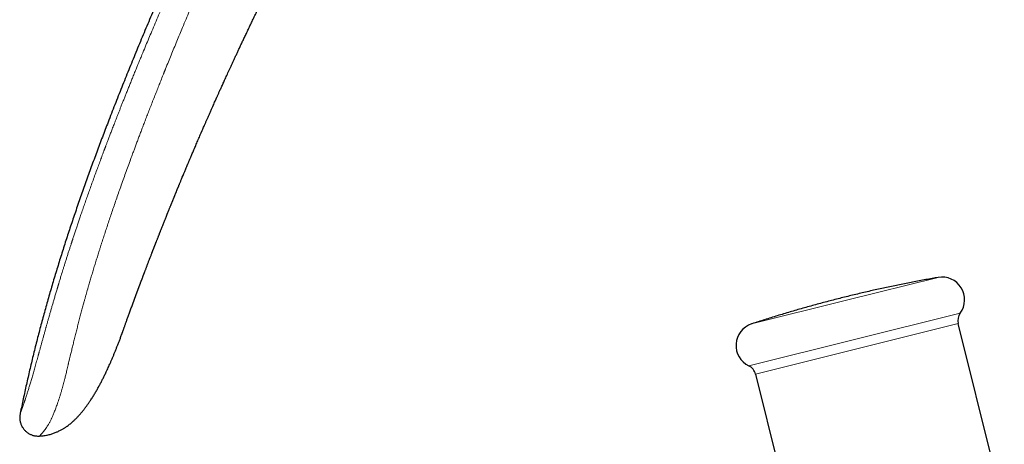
# Model space of a CAD drawing. Header units: millimetres. Extents: x 8 to 736, y 12 to 522.
# Tile 2 of 58: x 29 to 107, y 422 to 456. Entities that reach past the tile are written whole.
import ezdxf

# ---------------------------------------------------------------- set-up
doc = ezdxf.new("R2010")
doc.units = ezdxf.units.MM

msp = doc.modelspace()

# ---------------------------------------------------------------- linework, layer by layer
at = {"color": 252, "linetype": 'Continuous', "lineweight": 0}
for p, q in [((101.635, 435.319), (94.402, 433.516)), ((94.402, 433.516), (86.895, 431.644)), ((86.674, 428.342), (103.381, 432.508)), ((103.218, 431.676), (87.208, 427.684))]:
    msp.add_line(p, q, dxfattribs=at)
at = {"color": 7, "linetype": 'Continuous', "lineweight": 30}
for p, q in [((106.86, 417.069), (103.218, 431.676)), ((37.164, 430.856), (37.162, 430.852)), ((87.208, 427.684), (90.85, 413.077)), ((30.606, 422.798), (30.652, 422.799)), ((30.622, 422.799), (30.652, 422.799)), ((30.654, 422.801), (30.652, 422.799))]:
    msp.add_line(p, q, dxfattribs=at)
for centre, radius, start, end in [((101.939, 433.56), 1.785, 323.86147, 99.81183), ((104.188, 431.918), 1, 143.86147, 194), ((87.453, 429.948), 1.785, 108.18817, 244.13853), ((86.238, 427.442), 1, 14, 64.13853)]:
    msp.add_arc(centre, radius, start, end, dxfattribs=at)
for points, knots in [([(78.5, 521.207), (78.156, 520.784), (77.469, 519.939), (76.45, 518.664), (75.439, 517.385), (74.439, 516.101), (73.448, 514.813), (72.485, 513.546), (71.55, 512.299), (70.642, 511.073), (69.742, 509.843), (68.85, 508.61), (67.967, 507.372), (67.092, 506.131), (66.225, 504.886), (65.367, 503.638), (64.517, 502.385), (63.679, 501.136), (62.855, 499.891), (62.043, 498.65), (61.239, 497.405), (60.438, 496.149), (59.64, 494.882), (58.845, 493.603), (58.058, 492.321), (57.278, 491.035), (56.511, 489.753), (55.756, 488.474), (55.013, 487.2), (54.277, 485.922), (53.502, 484.56), (52.69, 483.111), (51.842, 481.576), (51.005, 480.035), (50.178, 478.49), (49.36, 476.939), (48.578, 475.431), (47.829, 473.967), (47.114, 472.548), (46.406, 471.124), (45.706, 469.695), (45.015, 468.263), (44.344, 466.854), (43.693, 465.468), (43.063, 464.106), (42.439, 462.74), (41.823, 461.37), (41.213, 459.997), (40.61, 458.62), (40.014, 457.24), (39.424, 455.855), (38.84, 454.467), (38.266, 453.084), (37.703, 451.705), (37.15, 450.332), (36.605, 448.954), (36.095, 447.642), (35.619, 446.398), (35.177, 445.22), (34.742, 444.04), (34.315, 442.857), (33.896, 441.671), (33.494, 440.505), (33.108, 439.359), (32.739, 438.233), (32.379, 437.104), (32.028, 435.973), (31.688, 434.84), (31.357, 433.703), (31.038, 432.564), (30.729, 431.422), (30.432, 430.278), (30.147, 429.137), (29.876, 428.001), (29.617, 426.869), (29.368, 425.735), (29.212, 424.976), (29.134, 424.597)], [0, 0, 0, 0, 0.0149538, 0.0298821, 0.0447858, 0.0596659, 0.074523, 0.0893581, 0.103326, 0.1172757, 0.131208, 0.1451234, 0.1590228, 0.1729068, 0.186776, 0.2006311, 0.2144728, 0.2283018, 0.2418721, 0.2554313, 0.2689802, 0.2825192, 0.2962949, 0.3100618, 0.3238204, 0.3375714, 0.3513154, 0.3648078, 0.3782946, 0.3917764, 0.4052538, 0.4212933, 0.4373283, 0.4533597, 0.4693884, 0.4854155, 0.5014417, 0.5159792, 0.5305174, 0.5450569, 0.5595984, 0.5741424, 0.5886896, 0.602409, 0.6161322, 0.6298597, 0.6435921, 0.6573299, 0.6710738, 0.6848245, 0.6985827, 0.7123492, 0.726124, 0.73966, 0.753202, 0.7667489, 0.7802997, 0.7917997, 0.8033009, 0.8148023, 0.8263029, 0.837802, 0.8492989, 0.8601362, 0.8709705, 0.8818017, 0.8926294, 0.9034534, 0.9142739, 0.9250909, 0.9359047, 0.9467162, 0.9575264, 0.9681431, 0.9787604, 0.989379, 1, 1, 1, 1]), ([(41.709, 442.68), (41.72, 442.706), (41.746, 442.769), (41.785, 442.865), (41.828, 442.968), (41.942, 443.241), (42.08, 443.573), (42.222, 443.911), (42.28, 444.049), (42.302, 444.102), (42.31, 444.12), (42.318, 444.139), (42.325, 444.156), (42.338, 444.187), (42.359, 444.237), (42.39, 444.311), (42.425, 444.394), (42.464, 444.487), (42.508, 444.59), (42.555, 444.702), (42.607, 444.824), (42.663, 444.956), (42.723, 445.097), (42.787, 445.247), (42.856, 445.408), (42.927, 445.574), (43.001, 445.746), (43.077, 445.924), (43.157, 446.11), (43.241, 446.304), (43.332, 446.516), (43.4, 446.671), (43.439, 446.763), (43.447, 446.78), (43.453, 446.793), (43.458, 446.806), (43.464, 446.819), (43.47, 446.833), (43.498, 446.898), (43.547, 447.011), (43.619, 447.175), (43.696, 447.352), (43.781, 447.547), (43.876, 447.762), (43.975, 447.987), (44.079, 448.222), (44.187, 448.467), (44.286, 448.691), (44.376, 448.892), (44.451, 449.062), (44.512, 449.198), (44.548, 449.278), (44.561, 449.307), (44.564, 449.315), (44.568, 449.323), (44.572, 449.331), (44.575, 449.339), (44.579, 449.347), (44.587, 449.365), (44.601, 449.397), (44.622, 449.444), (44.647, 449.499), (44.675, 449.561), (44.706, 449.631), (44.742, 449.711), (44.784, 449.804), (44.832, 449.91), (44.883, 450.025), (44.939, 450.149), (45, 450.282), (45.064, 450.423), (45.132, 450.573), (45.204, 450.732), (45.281, 450.901), (45.363, 451.081), (45.45, 451.271), (45.541, 451.471), (45.637, 451.68), (45.738, 451.898), (45.843, 452.126), (45.951, 452.359), (46.062, 452.598), (46.175, 452.84), (46.292, 453.091), (46.413, 453.351), (46.539, 453.619), (46.669, 453.895), (46.809, 454.19), (46.957, 454.504), (47.116, 454.837), (47.28, 455.18), (47.449, 455.533), (47.624, 455.897), (47.804, 456.27), (47.991, 456.653), (48.182, 457.046), (48.38, 457.45), (48.564, 457.825), (48.735, 458.17), (48.891, 458.485), (49.017, 458.739), (49.113, 458.93), (49.177, 459.058), (49.241, 459.187), (49.306, 459.316), (49.371, 459.447), (49.487, 459.676), (49.651, 460.002), (49.863, 460.42), (50.07, 460.829), (50.274, 461.227), (50.474, 461.617), (50.67, 461.997), (50.856, 462.357), (51.033, 462.698), (51.202, 463.022), (51.367, 463.337), (51.528, 463.644), (51.685, 463.943), (51.839, 464.235), (51.99, 464.519), (52.136, 464.794), (52.279, 465.062), (52.418, 465.323), (52.553, 465.575), (52.683, 465.815), (52.805, 466.043), (52.922, 466.26), (53.036, 466.469), (53.146, 466.672), (53.259, 466.88), (53.375, 467.094), (53.494, 467.311), (53.607, 467.518), (53.715, 467.715), (53.818, 467.902), (53.914, 468.076), (54.003, 468.238), (54.086, 468.387), (54.164, 468.527), (54.237, 468.659), (54.304, 468.78), (54.366, 468.891), (54.422, 468.992), (54.473, 469.084), (54.521, 469.169), (54.564, 469.246), (54.602, 469.316), (54.637, 469.377), (54.667, 469.431), (54.692, 469.477), (54.714, 469.515), (54.731, 469.545), (54.74, 469.563), (54.745, 469.57)], [0, 0, 0, 0, 0.0027665, 0.0068636, 0.0104153, 0.013967, 0.0365196, 0.0464427, 0.0508089, 0.051495, 0.0521811, 0.0528672, 0.0535533, 0.0539581, 0.0562856, 0.0589635, 0.0619917, 0.0653703, 0.0690992, 0.0731786, 0.0776082, 0.0823883, 0.0875187, 0.0929995, 0.0988307, 0.1050122, 0.1111614, 0.1176221, 0.1243943, 0.1314779, 0.138873, 0.147506, 0.1484653, 0.1489348, 0.1494063, 0.1498799, 0.1503555, 0.1508331, 0.1513128, 0.1574801, 0.1632549, 0.1692827, 0.1767888, 0.1846536, 0.1928771, 0.2014593, 0.2104002, 0.2196998, 0.2260341, 0.2325246, 0.2383655, 0.2409738, 0.241268, 0.2415625, 0.2418574, 0.2421525, 0.2424479, 0.2427436, 0.2430396, 0.2444953, 0.2462247, 0.2482277, 0.2505043, 0.2530545, 0.2558783, 0.2593951, 0.2632606, 0.2674749, 0.2720379, 0.2769497, 0.2821132, 0.2876131, 0.2934494, 0.2996221, 0.3062676, 0.3132633, 0.3206093, 0.3283055, 0.336352, 0.3447488, 0.3534958, 0.3621328, 0.371086, 0.3803556, 0.3899415, 0.3998437, 0.4100622, 0.420597, 0.4325507, 0.4448871, 0.4576063, 0.4707082, 0.4841928, 0.4980602, 0.5123103, 0.5269432, 0.5419588, 0.5573572, 0.5688926, 0.5806338, 0.5925809, 0.5973307, 0.6021123, 0.6069256, 0.6117707, 0.6166476, 0.6215562, 0.637572, 0.6532424, 0.6685673, 0.6835467, 0.6981806, 0.7124691, 0.7264121, 0.7388897, 0.751077, 0.762974, 0.7745808, 0.7858972, 0.7969233, 0.8076592, 0.8181047, 0.82826, 0.8381249, 0.8476996, 0.856984, 0.8654719, 0.8737018, 0.8816737, 0.8893874, 0.8968431, 0.9054861, 0.9137541, 0.9216473, 0.9291657, 0.9363092, 0.9430778, 0.9491163, 0.9548215, 0.9601935, 0.9652323, 0.9699378, 0.9740866, 0.9779366, 0.9814877, 0.9847399, 0.9876934, 0.990348, 0.9927037, 0.9947607, 0.9965188, 0.997978, 0.9991384, 1, 1, 1, 1]), ([(38.012, 433.203), (38.017, 433.217), (38.026, 433.242), (38.039, 433.277), (38.051, 433.308), (38.062, 433.338), (38.073, 433.369), (38.087, 433.407), (38.103, 433.449), (38.12, 433.495), (38.135, 433.538), (38.151, 433.58), (38.168, 433.625), (38.185, 433.673), (38.203, 433.722), (38.221, 433.769), (38.235, 433.807), (38.245, 433.835), (38.252, 433.854), (38.259, 433.874), (38.268, 433.897), (38.277, 433.922), (38.286, 433.945), (38.292, 433.963), (38.298, 433.978), (38.304, 433.994), (38.312, 434.014), (38.32, 434.037), (38.329, 434.06), (38.337, 434.082), (38.345, 434.104), (38.354, 434.128), (38.364, 434.156), (38.375, 434.185), (38.385, 434.213), (38.395, 434.237), (38.404, 434.262), (38.414, 434.288), (38.424, 434.318), (38.435, 434.347), (38.445, 434.374), (38.455, 434.399), (38.465, 434.426), (38.475, 434.453), (38.484, 434.478), (38.493, 434.501), (38.501, 434.523), (38.51, 434.547), (38.52, 434.574), (38.531, 434.603), (38.544, 434.639), (38.561, 434.682), (38.58, 434.735), (38.601, 434.79), (38.621, 434.843), (38.637, 434.885), (38.65, 434.92), (38.66, 434.947), (38.671, 434.975), (38.681, 435.001), (38.692, 435.031), (38.705, 435.065), (38.72, 435.106), (38.741, 435.161), (38.765, 435.226), (38.792, 435.297), (38.816, 435.361), (38.837, 435.416), (38.855, 435.464), (38.87, 435.503), (38.882, 435.535), (38.893, 435.565), (38.905, 435.595), (38.917, 435.628), (38.932, 435.666), (38.949, 435.712), (38.971, 435.768), (38.996, 435.835), (39.026, 435.913), (39.059, 436), (39.095, 436.094), (39.132, 436.193), (39.172, 436.297), (39.213, 436.405), (39.255, 436.515), (39.296, 436.622), (39.336, 436.725), (39.378, 436.832), (39.42, 436.943), (39.463, 437.055), (39.503, 437.157), (39.535, 437.24), (39.561, 437.307), (39.581, 437.36), (39.601, 437.41), (39.619, 437.458), (39.637, 437.504), (39.653, 437.546), (39.669, 437.587), (39.685, 437.629), (39.703, 437.676), (39.722, 437.724), (39.74, 437.771), (39.757, 437.814), (39.774, 437.857), (39.79, 437.898), (39.805, 437.937), (39.819, 437.973), (39.833, 438.009), (39.848, 438.048), (39.865, 438.091), (39.884, 438.139), (39.906, 438.196), (39.933, 438.264), (39.964, 438.344), (39.998, 438.43), (40.031, 438.516), (40.063, 438.597), (40.093, 438.672), (40.12, 438.741), (40.145, 438.804), (40.168, 438.862), (40.19, 438.919), (40.213, 438.978), (40.238, 439.041), (40.265, 439.108), (40.3, 439.197), (40.342, 439.304), (40.393, 439.433), (40.446, 439.565), (40.499, 439.699), (40.55, 439.827), (40.6, 439.953), (40.653, 440.084), (40.697, 440.194), (40.73, 440.278), (40.752, 440.333), (40.775, 440.39), (40.8, 440.452), (40.826, 440.517), (40.852, 440.58), (40.877, 440.644), (40.905, 440.713), (40.936, 440.789), (40.968, 440.869), (41, 440.948), (41.031, 441.023), (41.059, 441.093), (41.085, 441.158), (41.11, 441.219), (41.135, 441.279), (41.16, 441.343), (41.188, 441.41), (41.216, 441.478), (41.243, 441.546), (41.269, 441.61), (41.295, 441.672), (41.319, 441.733), (41.344, 441.792), (41.367, 441.85), (41.391, 441.907), (41.414, 441.965), (41.438, 442.024), (41.463, 442.082), (41.488, 442.144), (41.514, 442.208), (41.54, 442.272), (41.564, 442.33), (41.581, 442.371), (41.593, 442.399), (41.601, 442.418), (41.61, 442.441), (41.622, 442.47), (41.639, 442.51), (41.66, 442.563), (41.688, 442.63), (41.708, 442.677), (41.718, 442.703)], [0, 0, 0, 0, 0.005358, 0.009667, 0.013119, 0.0162, 0.020473, 0.024638, 0.029982, 0.035592, 0.041004, 0.045263, 0.050309, 0.056937, 0.061935, 0.067417, 0.072988, 0.07511, 0.076989, 0.079216, 0.081872, 0.084906, 0.08756, 0.089574, 0.090958, 0.092708, 0.094997, 0.097767, 0.100363, 0.102596, 0.105033, 0.107572, 0.110666, 0.114171, 0.117252, 0.119778, 0.122196, 0.125168, 0.128503, 0.13173, 0.134615, 0.137342, 0.140027, 0.143162, 0.145928, 0.148177, 0.150578, 0.153056, 0.155921, 0.159168, 0.162333, 0.167081, 0.172834, 0.179169, 0.184497, 0.18945, 0.192434, 0.195339, 0.198164, 0.200909, 0.20376, 0.207305, 0.211588, 0.216565, 0.224494, 0.231952, 0.238538, 0.244246, 0.249169, 0.253201, 0.256392, 0.259336, 0.262203, 0.265842, 0.269552, 0.274098, 0.279979, 0.286909, 0.294889, 0.303923, 0.314014, 0.323896, 0.33462, 0.346104, 0.35736, 0.368597, 0.379262, 0.389355, 0.401971, 0.413553, 0.424099, 0.433608, 0.43938, 0.44484, 0.450034, 0.454962, 0.459623, 0.464279, 0.468044, 0.472387, 0.477309, 0.482463, 0.487306, 0.491833, 0.496043, 0.500634, 0.504625, 0.508073, 0.511717, 0.515785, 0.520278, 0.525193, 0.530555, 0.538035, 0.546344, 0.555483, 0.5646, 0.572985, 0.580742, 0.587888, 0.59444, 0.600412, 0.60604, 0.612079, 0.618674, 0.625683, 0.633063, 0.646295, 0.658792, 0.673214, 0.687545, 0.700587, 0.712933, 0.726887, 0.741484, 0.747243, 0.752876, 0.758653, 0.765176, 0.772289, 0.778847, 0.784658, 0.792366, 0.800313, 0.808583, 0.817344, 0.824815, 0.83221, 0.838929, 0.845195, 0.851356, 0.857777, 0.864944, 0.872318, 0.879275, 0.88597, 0.892445, 0.898729, 0.904863, 0.911171, 0.916742, 0.922852, 0.929068, 0.935207, 0.941233, 0.948393, 0.955121, 0.961239, 0.966554, 0.968234, 0.970005, 0.972399, 0.975445, 0.979145, 0.984978, 0.99193, 1, 1, 1, 1]), ([(101.634, 435.319), (101.479, 435.292), (101.151, 435.235), (100.652, 435.145), (100.136, 435.049), (99.621, 434.951), (99.106, 434.85), (98.591, 434.746), (98.077, 434.64), (97.564, 434.532), (97.051, 434.42), (96.539, 434.306), (96.027, 434.19), (95.516, 434.071), (95.005, 433.949), (94.495, 433.825), (93.986, 433.698), (93.477, 433.569), (92.969, 433.437), (92.461, 433.303), (91.954, 433.166), (91.448, 433.026), (90.943, 432.884), (90.438, 432.739), (89.934, 432.592), (89.431, 432.442), (88.929, 432.29), (88.427, 432.135), (87.926, 431.977), (87.426, 431.817), (87.083, 431.706), (86.907, 431.648), (86.897, 431.645)], [0, 0, 0, 0, 0.03104, 0.06556, 0.100081, 0.134603, 0.169126, 0.203649, 0.238173, 0.272699, 0.307225, 0.341752, 0.37628, 0.410808, 0.445338, 0.479869, 0.5144, 0.548932, 0.583466, 0.618, 0.652535, 0.68707, 0.721607, 0.756145, 0.790683, 0.825222, 0.859763, 0.894304, 0.928846, 0.963389, 0.997932, 1, 1, 1, 1]), ([(37.163, 430.854), (37.163, 430.854), (37.164, 430.856), (37.168, 430.869), (37.175, 430.89), (37.186, 430.918), (37.199, 430.956), (37.215, 431.001), (37.234, 431.054), (37.256, 431.115), (37.28, 431.182), (37.307, 431.258), (37.336, 431.34), (37.368, 431.429), (37.403, 431.525), (37.44, 431.628), (37.479, 431.738), (37.521, 431.854), (37.565, 431.977), (37.612, 432.106), (37.661, 432.242), (37.713, 432.384), (37.766, 432.531), (37.821, 432.682), (37.878, 432.837), (37.936, 432.996), (37.982, 433.121), (38.008, 433.193), (38.014, 433.21)], [0, 0, 0, 0, 0.039771, 0.079455, 0.119125, 0.158855, 0.198719, 0.238788, 0.279135, 0.319361, 0.359276, 0.39895, 0.438456, 0.477869, 0.517262, 0.55671, 0.595828, 0.634879, 0.673945, 0.713105, 0.75244, 0.79203, 0.83195, 0.87082, 0.909804, 0.948966, 0.988369, 1, 1, 1, 1]), ([(30.654, 422.801), (30.666, 422.801), (30.736, 422.802), (30.862, 422.812), (31.032, 422.832), (31.194, 422.859), (31.349, 422.892), (31.497, 422.93), (31.638, 422.972), (31.772, 423.018), (31.899, 423.066), (32.019, 423.115), (32.136, 423.168), (32.25, 423.223), (32.36, 423.281), (32.462, 423.338), (32.557, 423.394), (32.644, 423.448), (32.74, 423.51), (32.849, 423.586), (32.972, 423.676), (33.105, 423.781), (33.249, 423.903), (33.403, 424.043), (33.556, 424.192), (33.708, 424.351), (33.858, 424.518), (34.004, 424.69), (34.146, 424.867), (34.284, 425.047), (34.419, 425.231), (34.549, 425.416), (34.692, 425.627), (34.846, 425.864), (35.008, 426.127), (35.161, 426.388), (35.307, 426.647), (35.423, 426.861), (35.513, 427.03), (35.577, 427.154), (35.64, 427.278), (35.702, 427.4), (35.764, 427.525), (35.827, 427.653), (35.892, 427.789), (35.963, 427.94), (36.041, 428.107), (36.125, 428.291), (36.212, 428.485), (36.302, 428.69), (36.395, 428.906), (36.49, 429.132), (36.585, 429.362), (36.68, 429.595), (36.774, 429.83), (36.869, 430.074), (36.967, 430.328), (37.066, 430.59), (37.131, 430.769), (37.165, 430.859)], [0, 0, 0, 0, 0.003134, 0.019257, 0.034831, 0.049868, 0.064376, 0.07836, 0.091819, 0.104753, 0.11716, 0.129036, 0.140378, 0.152444, 0.163831, 0.174537, 0.184558, 0.193893, 0.202591, 0.216234, 0.230162, 0.244383, 0.262916, 0.281951, 0.301497, 0.32156, 0.342143, 0.36324, 0.383593, 0.404378, 0.4254, 0.446169, 0.466664, 0.49542, 0.52365, 0.551364, 0.57857, 0.605271, 0.6182, 0.631006, 0.643692, 0.656256, 0.668734, 0.681745, 0.695514, 0.710041, 0.72757, 0.746088, 0.765594, 0.786087, 0.807564, 0.830024, 0.853466, 0.87582, 0.899, 0.923007, 0.947843, 0.973507, 1, 1, 1, 1]), ([(29.134, 424.597), (29.127, 424.566), (29.114, 424.502), (29.099, 424.404), (29.091, 424.301), (29.09, 424.193), (29.1, 424.081), (29.12, 423.965), (29.15, 423.848), (29.189, 423.732), (29.239, 423.618), (29.297, 423.51), (29.363, 423.408), (29.436, 423.313), (29.516, 423.226), (29.601, 423.147), (29.691, 423.075), (29.785, 423.01), (29.883, 422.953), (29.984, 422.905), (30.088, 422.866), (30.162, 422.843), (30.202, 422.835), (30.206, 422.834)], [0, 0, 0, 0, 0.04201, 0.085057, 0.129895, 0.176933, 0.22625, 0.277625, 0.330586, 0.384508, 0.438716, 0.492596, 0.54571, 0.597889, 0.649278, 0.700097, 0.750428, 0.800264, 0.84958, 0.898396, 0.946827, 0.995118, 1, 1, 1, 1]), ([(30.206, 422.834), (30.206, 422.834), (30.242, 422.824), (30.318, 422.812), (30.432, 422.8), (30.544, 422.796), (30.618, 422.798), (30.652, 422.799)], [0, 0, 0, 0, 0.000979, 0.252014, 0.507363, 0.770271, 1, 1, 1, 1])]:
    msp.add_open_spline(points, degree=3, knots=knots, dxfattribs=at)
at = {"color": 252, "linetype": 'Continuous', "lineweight": 0}
for points, knots in [([(29.134, 424.597), (29.134, 424.598), (29.135, 424.6), (29.141, 424.616), (29.151, 424.642), (29.164, 424.676), (29.18, 424.718), (29.197, 424.765), (29.211, 424.801), (29.219, 424.823), (29.222, 424.829), (29.224, 424.835), (29.226, 424.841), (29.228, 424.847), (29.231, 424.853), (29.238, 424.873), (29.252, 424.909), (29.272, 424.963), (29.294, 425.021), (29.317, 425.083), (29.341, 425.149), (29.366, 425.219), (29.392, 425.294), (29.42, 425.373), (29.45, 425.457), (29.476, 425.536), (29.501, 425.607), (29.521, 425.667), (29.535, 425.71), (29.543, 425.734), (29.545, 425.742), (29.548, 425.749), (29.55, 425.757), (29.553, 425.764), (29.567, 425.806), (29.592, 425.885), (29.631, 426.005), (29.671, 426.13), (29.713, 426.262), (29.755, 426.399), (29.799, 426.542), (29.845, 426.69), (29.892, 426.844), (29.94, 427.004), (29.989, 427.17), (30.039, 427.341), (30.091, 427.518), (30.144, 427.701), (30.198, 427.888), (30.253, 428.081), (30.31, 428.282), (30.369, 428.492), (30.428, 428.702), (30.487, 428.912), (30.529, 429.063), (30.556, 429.161), (30.567, 429.203), (30.579, 429.245), (30.591, 429.288), (30.603, 429.331), (30.615, 429.374), (30.627, 429.417), (30.655, 429.521), (30.702, 429.689), (30.767, 429.926), (30.835, 430.172), (30.907, 430.429), (30.981, 430.695), (31.043, 430.918), (31.091, 431.092), (31.122, 431.204), (31.151, 431.307), (31.178, 431.402), (31.205, 431.498), (31.245, 431.642), (31.3, 431.836), (31.37, 432.083), (31.443, 432.34), (31.519, 432.607), (31.599, 432.883), (31.681, 433.167), (31.766, 433.46), (31.855, 433.762), (31.947, 434.073), (32.015, 434.301), (32.058, 434.446), (32.075, 434.503), (32.092, 434.561), (32.11, 434.618), (32.127, 434.676), (32.143, 434.731), (32.157, 434.777), (32.177, 434.841), (32.203, 434.928), (32.24, 435.05), (32.281, 435.185), (32.326, 435.332), (32.378, 435.503), (32.439, 435.7), (32.508, 435.923), (32.58, 436.157), (32.656, 436.4), (32.736, 436.653), (32.82, 436.917), (32.907, 437.19), (32.994, 437.461), (33.081, 437.73), (33.144, 437.924), (33.186, 438.052), (33.206, 438.113), (33.226, 438.175), (33.246, 438.236), (33.265, 438.294), (33.282, 438.345), (33.324, 438.473), (33.394, 438.686), (33.495, 438.99), (33.6, 439.301), (33.707, 439.621), (33.818, 439.948), (33.94, 440.303), (34.072, 440.687), (34.216, 441.102), (34.366, 441.527), (34.52, 441.963), (34.679, 442.409), (34.843, 442.866), (35.012, 443.333), (35.179, 443.791), (35.344, 444.238), (35.5, 444.657), (35.624, 444.991), (35.705, 445.205), (35.737, 445.292), (35.749, 445.323), (35.752, 445.332), (35.756, 445.34), (35.759, 445.349), (35.762, 445.358), (35.765, 445.366), (35.771, 445.383), (35.781, 445.409), (35.796, 445.448), (35.813, 445.494), (35.834, 445.548), (35.858, 445.613), (35.888, 445.692), (35.924, 445.786), (35.963, 445.889), (36.006, 446.003), (36.054, 446.128), (36.105, 446.263), (36.159, 446.405), (36.215, 446.551), (36.273, 446.703), (36.335, 446.863), (36.4, 447.032), (36.469, 447.21), (36.543, 447.402), (36.623, 447.607), (36.708, 447.827), (36.798, 448.057), (36.892, 448.297), (36.99, 448.546), (37.091, 448.803), (37.196, 449.068), (37.305, 449.342), (37.419, 449.629), (37.538, 449.927), (37.663, 450.236), (37.791, 450.556), (37.925, 450.886), (38.063, 451.226), (38.205, 451.575), (38.336, 451.896), (38.435, 452.138), (38.487, 452.264), (38.505, 452.308), (38.51, 452.318), (38.514, 452.328), (38.517, 452.337), (38.547, 452.408), (38.622, 452.591), (38.782, 452.977), (39.069, 453.668), (39.486, 454.664), (39.999, 455.875), (40.52, 457.089), (40.936, 458.046), (41.202, 458.654), (41.31, 458.899), (41.35, 458.991), (41.363, 459.019), (41.375, 459.047), (41.388, 459.076), (41.4, 459.104), (41.483, 459.293), (41.638, 459.644), (41.868, 460.161), (42.103, 460.687), (42.343, 461.223), (42.588, 461.766), (42.839, 462.319), (43.087, 462.865), (43.334, 463.403), (43.578, 463.933), (43.827, 464.47), (44.081, 465.014), (44.339, 465.566), (44.603, 466.125), (44.871, 466.691), (45.144, 467.264), (45.422, 467.845), (45.706, 468.432), (45.994, 469.027), (46.282, 469.617), (46.569, 470.202), (46.855, 470.782), (47.146, 471.368), (47.442, 471.961), (47.642, 472.358), (47.742, 472.557)], [0, 0, 0, 0, 0.00881, 0.017606, 0.026394, 0.035177, 0.042905, 0.050636, 0.057443, 0.058207, 0.058971, 0.059736, 0.060501, 0.061265, 0.06203, 0.062795, 0.06852, 0.074115, 0.079583, 0.084924, 0.09014, 0.095234, 0.100207, 0.105189, 0.110048, 0.114788, 0.117852, 0.120866, 0.123477, 0.123816, 0.124155, 0.124493, 0.12483, 0.125167, 0.125503, 0.130366, 0.135152, 0.139865, 0.144509, 0.149089, 0.15361, 0.158077, 0.162497, 0.166873, 0.171213, 0.175522, 0.179806, 0.184072, 0.188325, 0.192496, 0.196735, 0.20105, 0.205448, 0.209392, 0.21341, 0.214208, 0.215009, 0.215814, 0.216621, 0.217432, 0.218246, 0.219063, 0.219883, 0.224104, 0.228468, 0.232976, 0.237633, 0.242439, 0.247398, 0.249629, 0.251747, 0.253413, 0.255104, 0.25682, 0.258561, 0.262767, 0.267114, 0.271671, 0.276375, 0.281227, 0.286228, 0.291377, 0.296677, 0.302126, 0.307725, 0.308724, 0.309728, 0.310736, 0.311749, 0.312766, 0.313788, 0.314607, 0.315211, 0.317154, 0.319167, 0.321653, 0.324238, 0.326921, 0.330669, 0.334594, 0.338695, 0.342974, 0.347428, 0.35206, 0.356868, 0.361854, 0.366387, 0.371057, 0.372125, 0.373199, 0.37428, 0.375368, 0.376463, 0.377356, 0.378027, 0.383257, 0.388626, 0.394135, 0.399782, 0.40557, 0.411496, 0.41866, 0.426017, 0.433568, 0.441313, 0.449251, 0.457382, 0.465708, 0.474226, 0.481882, 0.489688, 0.496681, 0.499794, 0.501171, 0.501326, 0.501481, 0.501636, 0.501791, 0.501946, 0.502101, 0.502256, 0.502822, 0.503519, 0.504346, 0.505305, 0.506395, 0.507875, 0.509544, 0.511402, 0.513449, 0.515684, 0.518108, 0.52072, 0.52328, 0.525999, 0.528876, 0.531912, 0.535106, 0.538458, 0.542231, 0.546186, 0.550323, 0.554643, 0.559144, 0.563743, 0.568517, 0.573466, 0.578592, 0.584002, 0.589595, 0.595371, 0.60133, 0.60747, 0.613793, 0.620299, 0.624883, 0.626927, 0.627131, 0.627303, 0.627476, 0.627649, 0.627822, 0.631329, 0.637598, 0.648815, 0.668914, 0.691858, 0.714914, 0.735297, 0.744293, 0.748257, 0.748776, 0.749296, 0.749815, 0.750335, 0.750854, 0.751374, 0.760681, 0.770161, 0.779812, 0.789635, 0.79963, 0.809796, 0.820134, 0.829762, 0.839534, 0.84945, 0.85951, 0.869715, 0.880063, 0.890556, 0.901194, 0.911975, 0.922901, 0.933971, 0.945186, 0.955892, 0.966726, 0.977689, 0.98878, 1, 1, 1, 1]), ([(49.476, 471.591), (49.461, 471.562), (49.43, 471.5), (49.381, 471.401), (49.327, 471.29), (49.266, 471.168), (49.2, 471.033), (49.129, 470.89), (49.055, 470.739), (48.977, 470.58), (48.894, 470.41), (48.806, 470.23), (48.709, 470.031), (48.603, 469.812), (48.487, 469.573), (48.365, 469.321), (48.237, 469.056), (48.103, 468.778), (47.964, 468.486), (47.822, 468.19), (47.679, 467.891), (47.536, 467.588), (47.387, 467.275), (47.234, 466.95), (47.076, 466.614), (46.946, 466.337), (46.848, 466.127), (46.785, 465.992), (46.726, 465.867), (46.669, 465.744), (46.611, 465.619), (46.552, 465.492), (46.491, 465.362), (46.407, 465.179), (46.297, 464.942), (46.16, 464.646), (46.016, 464.332), (45.863, 463.999), (45.702, 463.646), (45.536, 463.282), (45.365, 462.905), (45.186, 462.507), (44.998, 462.089), (44.801, 461.648), (44.598, 461.194), (44.391, 460.726), (44.178, 460.243), (43.969, 459.767), (43.764, 459.299), (43.564, 458.84), (43.417, 458.499), (43.325, 458.286), (43.293, 458.212), (43.267, 458.151), (43.245, 458.099), (43.222, 458.047), (43.2, 457.996), (43.145, 457.867), (42.91, 457.32), (42.501, 456.359), (41.983, 455.127), (41.501, 453.968), (41.054, 452.879), (40.753, 452.137), (40.592, 451.738), (40.569, 451.682), (40.547, 451.627), (40.524, 451.571), (40.502, 451.515), (40.479, 451.458), (40.453, 451.394), (40.371, 451.191), (40.242, 450.869), (40.071, 450.438), (39.901, 450.011), (39.727, 449.57), (39.55, 449.118), (39.38, 448.684), (39.219, 448.268), (39.065, 447.87), (38.918, 447.486), (38.776, 447.116), (38.64, 446.759), (38.511, 446.417), (38.386, 446.086), (38.266, 445.766), (38.151, 445.457), (38.053, 445.195), (37.972, 444.975), (37.908, 444.802), (37.865, 444.686), (37.843, 444.626), (37.838, 444.611), (37.832, 444.596), (37.827, 444.582), (37.822, 444.567), (37.816, 444.553), (37.811, 444.538), (37.739, 444.343), (37.603, 443.969), (37.405, 443.421), (37.212, 442.883), (37.025, 442.354), (36.844, 441.839), (36.669, 441.336), (36.5, 440.846), (36.337, 440.367), (36.179, 439.897), (36.025, 439.438), (35.877, 438.99), (35.734, 438.551), (35.629, 438.227), (35.561, 438.014), (35.527, 437.909), (35.493, 437.804), (35.46, 437.7), (35.426, 437.591), (35.387, 437.47), (35.32, 437.257), (35.227, 436.96), (35.106, 436.571), (34.985, 436.175), (34.862, 435.772), (34.746, 435.382), (34.634, 435.006), (34.54, 434.682), (34.461, 434.409), (34.396, 434.183), (34.332, 433.956), (34.267, 433.725), (34.201, 433.485), (34.122, 433.198), (34.031, 432.862), (33.927, 432.474), (33.822, 432.074), (33.735, 431.742), (33.668, 431.479), (33.619, 431.288), (33.57, 431.096), (33.521, 430.901), (33.471, 430.703), (33.422, 430.504), (33.359, 430.249), (33.283, 429.941), (33.196, 429.583), (33.12, 429.269), (33.055, 429), (33.003, 428.782), (32.968, 428.633), (32.949, 428.551), (32.943, 428.525), (32.937, 428.5), (32.931, 428.475), (32.925, 428.449), (32.904, 428.361), (32.87, 428.213), (32.822, 428.012), (32.776, 427.823), (32.733, 427.645), (32.692, 427.478), (32.656, 427.336), (32.625, 427.215), (32.598, 427.112), (32.572, 427.011), (32.545, 426.91), (32.518, 426.811), (32.491, 426.713), (32.451, 426.568), (32.397, 426.378), (32.328, 426.147), (32.258, 425.919), (32.187, 425.696), (32.114, 425.478), (32.044, 425.278), (31.978, 425.093), (31.915, 424.925), (31.851, 424.761), (31.79, 424.61), (31.732, 424.47), (31.678, 424.347), (31.641, 424.265), (31.62, 424.22), (31.614, 424.206), (31.607, 424.192), (31.601, 424.178), (31.594, 424.165), (31.574, 424.121), (31.538, 424.048), (31.488, 423.949), (31.436, 423.851), (31.386, 423.76), (31.336, 423.676), (31.29, 423.6), (31.259, 423.551), (31.242, 423.524), (31.238, 423.518), (31.234, 423.512), (31.229, 423.505), (31.225, 423.499), (31.221, 423.492), (31.217, 423.486), (31.2, 423.462), (31.174, 423.423), (31.138, 423.371), (31.105, 423.326), (31.075, 423.286), (31.048, 423.25), (31.023, 423.219), (31.002, 423.193), (30.984, 423.171), (30.969, 423.152), (30.955, 423.136), (30.943, 423.122), (30.933, 423.109), (30.924, 423.099), (30.918, 423.092), (30.915, 423.088), (30.913, 423.087), (30.913, 423.087), (30.913, 423.086), (30.913, 423.086), (30.913, 423.086), (30.913, 423.086), (30.913, 423.086), (30.893, 423.062), (30.855, 423.019), (30.806, 422.963), (30.764, 422.916), (30.729, 422.878), (30.7, 422.848), (30.679, 422.825), (30.664, 422.81), (30.656, 422.802), (30.655, 422.801), (30.654, 422.801)], [0, 0, 0, 0, 0.001606, 0.003428, 0.005466, 0.007721, 0.010192, 0.012879, 0.01561, 0.018533, 0.021648, 0.024955, 0.028454, 0.032591, 0.036968, 0.041584, 0.046439, 0.051533, 0.056866, 0.062439, 0.067756, 0.073274, 0.078993, 0.084912, 0.091031, 0.097349, 0.100062, 0.102503, 0.10469, 0.106921, 0.109196, 0.111513, 0.113875, 0.11628, 0.12146, 0.12683, 0.132391, 0.138561, 0.144948, 0.151554, 0.158378, 0.16542, 0.173127, 0.18108, 0.189279, 0.197725, 0.206418, 0.215359, 0.223432, 0.231697, 0.240152, 0.241768, 0.243204, 0.244132, 0.24506, 0.245988, 0.246915, 0.247842, 0.252937, 0.27632, 0.299512, 0.319039, 0.338434, 0.357702, 0.358696, 0.35969, 0.360683, 0.361676, 0.362668, 0.36366, 0.364708, 0.366072, 0.37451, 0.381848, 0.389, 0.397272, 0.40528, 0.413024, 0.420312, 0.42735, 0.434136, 0.440672, 0.446959, 0.452997, 0.458787, 0.464475, 0.469902, 0.475071, 0.478341, 0.481497, 0.484182, 0.484441, 0.484699, 0.484957, 0.485213, 0.485469, 0.485724, 0.485978, 0.486231, 0.496024, 0.505637, 0.51507, 0.524322, 0.533389, 0.542114, 0.550657, 0.559016, 0.567189, 0.575176, 0.582974, 0.590585, 0.598008, 0.599844, 0.60167, 0.603483, 0.605284, 0.607074, 0.609135, 0.611571, 0.618148, 0.624549, 0.631737, 0.638691, 0.645412, 0.6519, 0.658156, 0.662128, 0.666001, 0.669806, 0.673834, 0.677951, 0.682155, 0.68863, 0.695306, 0.702187, 0.709277, 0.71253, 0.715826, 0.719167, 0.722553, 0.725985, 0.729461, 0.73298, 0.739348, 0.745688, 0.75199, 0.756125, 0.760238, 0.763838, 0.764308, 0.764777, 0.765247, 0.765716, 0.766185, 0.766653, 0.770629, 0.774426, 0.778047, 0.781495, 0.784771, 0.787895, 0.789989, 0.792086, 0.794188, 0.796294, 0.798405, 0.800521, 0.802642, 0.80788, 0.81323, 0.818694, 0.824274, 0.829971, 0.835786, 0.840763, 0.845822, 0.850963, 0.856183, 0.86084, 0.865556, 0.869756, 0.870309, 0.870864, 0.871419, 0.871975, 0.872532, 0.87309, 0.877328, 0.881736, 0.886315, 0.891069, 0.8954, 0.899871, 0.903923, 0.904327, 0.904732, 0.905138, 0.905545, 0.905953, 0.906363, 0.906773, 0.907184, 0.911052, 0.91469, 0.918097, 0.921271, 0.92421, 0.926913, 0.929378, 0.931338, 0.933114, 0.934706, 0.936111, 0.937465, 0.938585, 0.939376, 0.939667, 0.939783, 0.939833, 0.939854, 0.939863, 0.939867, 0.939869, 0.93987, 0.93987, 0.947595, 0.955208, 0.962704, 0.970079, 0.977329, 0.984323, 0.991191, 0.997929, 1, 1, 1, 1])]:
    msp.add_open_spline(points, degree=3, knots=knots, dxfattribs=at)

doc.saveas('drawing.dxf')
